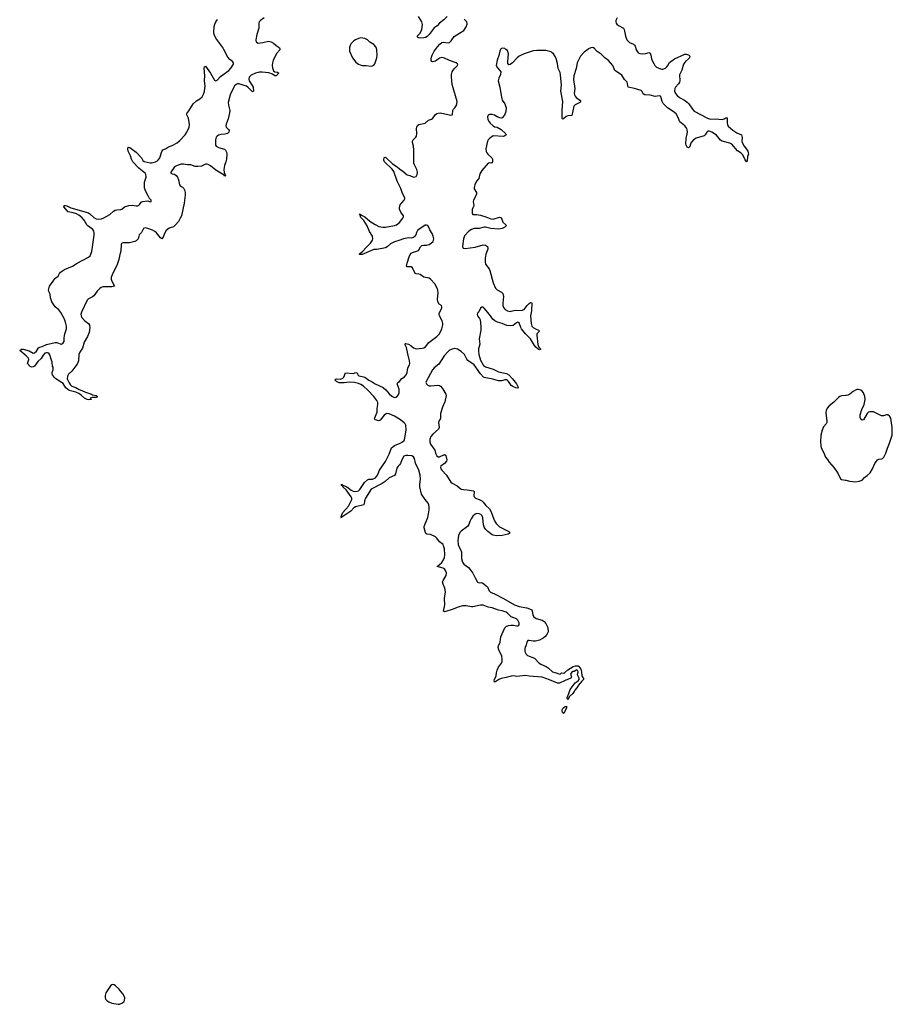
# Model space of a CAD drawing. Header units: inches. Extents: x 2057758 to 2159670, y 827298 to 1016821.
# Tile 73 of 90: x 2107138 to 2120720, y 965131 to 980462. Entities that reach past the tile are written whole.
import ezdxf

# ---------------------------------------------------------------- set-up
doc = ezdxf.new("R2010")
doc.units = ezdxf.units.IN
doc.header["$MEASUREMENT"] = 0
for name, color, linetype in [('C1906', 7, 'Continuous'), ('C1907', 7, 'Continuous'), ('C1916', 7, 'Continuous'), ('C1917', 7, 'Continuous'), ('C1918', 7, 'Continuous'), ('C1927', 7, 'Continuous')]:
    doc.layers.add(name, color=color, linetype=linetype)

msp = doc.modelspace()

# ---------------------------------------------------------------- linework, layer by layer
at = {"layer": 'C1906', "color": 6, "elevation": 500}
msp.add_lwpolyline([(2108590, 965437), (2108570, 965433), (2108550, 965417), (2108480, 965310), (2108470, 965270), (2108470, 965230), (2108476, 965210), (2108492, 965192), (2108527, 965167), (2108572, 965150), (2108670, 965131), (2108690, 965131), (2108730, 965147), (2108757, 965170), (2108769, 965191), (2108772, 965230), (2108761, 965270), (2108749, 965289), (2108710, 965330), (2108679, 965370), (2108630, 965418), (2108610, 965432)], close=True, dxfattribs=at)
at = {"layer": 'C1907', "color": 6, "elevation": 400}
msp.add_lwpolyline([(2110000, 978197), (2109970, 978183), (2109910, 978174), (2109870, 978178), (2109801, 978201), (2109750, 978202), (2109689, 978211), (2109650, 978210), (2109590, 978193), (2109550, 978170), (2109504, 978110), (2109493, 978090), (2109490, 978070), (2109510, 978060), (2109550, 978056), (2109576, 978036), (2109592, 978012), (2109610, 977970), (2109624, 977890), (2109641, 977870), (2109673, 977853), (2109694, 977834), (2109705, 977810), (2109714, 977770), (2109714, 977730), (2109696, 977604), (2109655, 977410), (2109638, 977370), (2109610, 977322), (2109570, 977274), (2109530, 977236), (2109465, 977215), (2109420, 977180), (2109391, 977130), (2109370, 977078), (2109350, 977052), (2109330, 977063), (2109265, 977145), (2109243, 977163), (2109204, 977184), (2109133, 977213), (2109090, 977220), (2109067, 977213), (2109058, 977202), (2109032, 977150), (2109000, 977110), (2108984, 977050), (2108950, 977019), (2108930, 977007), (2108890, 976996), (2108849, 976989), (2108753, 976987), (2108735, 976984), (2108723, 976977), (2108716, 976964), (2108710, 976858), (2108695, 976805), (2108682, 976730), (2108655, 976650), (2108578, 976490), (2108564, 976450), (2108564, 976424), (2108571, 976391), (2108615, 976310), (2108570, 976300), (2108430, 976301), (2108408, 976292), (2108384, 976276), (2108344, 976236), (2108290, 976160), (2108270, 976144), (2108210, 976114), (2108190, 976095), (2108102, 975910), (2108092, 975870), (2108093, 975850), (2108100, 975830), (2108150, 975773), (2108209, 975730), (2108227, 975707), (2108228, 975670), (2108217, 975590), (2108195, 975530), (2108139, 975441), (2108115, 975345), (2108074, 975286), (2108056, 975250), (2108052, 975152), (2108030, 975099), (2108013, 975070), (2107950, 974990), (2107899, 974941), (2107883, 974910), (2107879, 974870), (2107906, 974806), (2107922, 974782), (2107950, 974758), (2108010, 974737), (2108065, 974705), (2108107, 974690), (2108161, 974661), (2108258, 974630), (2108270, 974621), (2108330, 974610), (2108351, 974590), (2108330, 974579), (2108270, 974579), (2108234, 974570), (2108238, 974558), (2108250, 974554), (2108252, 974548), (2108210, 974542), (2108190, 974546), (2108146, 974570), (2108097, 974617), (2108060, 974640), (2108010, 974661), (2107910, 974688), (2107858, 974730), (2107816, 974796), (2107703, 974870), (2107681, 974890), (2107650, 974930), (2107643, 974950), (2107643, 974970), (2107657, 975010), (2107659, 975050), (2107650, 975069), (2107641, 975130), (2107625, 975190), (2107605, 975245), (2107590, 975270), (2107570, 975277), (2107556, 975276), (2107530, 975267), (2107503, 975237), (2107470, 975185), (2107422, 975138), (2107370, 975067), (2107350, 975054), (2107329, 975049), (2107303, 975063), (2107262, 975110), (2107282, 975170), (2107274, 975190), (2107239, 975230), (2107138, 975310), (2107167, 975333), (2107190, 975331), (2107286, 975306), (2107350, 975271), (2107370, 975276), (2107400, 975300), (2107429, 975350), (2107450, 975365), (2107490, 975375), (2107555, 975405), (2107690, 975437), (2107715, 975435), (2107770, 975413), (2107789, 975411), (2107816, 975430), (2107828, 975452), (2107830, 975510), (2107839, 975570), (2107866, 975650), (2107865, 975690), (2107853, 975753), (2107837, 975797), (2107780, 975900), (2107746, 975946), (2107690, 975993), (2107640, 976070), (2107620, 976130), (2107613, 976190), (2107592, 976230), (2107588, 976250), (2107602, 976310), (2107660, 976390), (2107686, 976434), (2107737, 976470), (2107756, 976510), (2107772, 976530), (2107835, 976570), (2107958, 976622), (2108030, 976670), (2108210, 976764), (2108233, 976787), (2108263, 976850), (2108295, 977105), (2108296, 977150), (2108291, 977171), (2108274, 977194), (2108200, 977250), (2108181, 977270), (2108142, 977342), (2108104, 977384), (2108058, 977418), (2108020, 977440), (2107970, 977456), (2107890, 977470), (2107825, 977550), (2107828, 977570), (2107850, 977570), (2107870, 977564), (2107934, 977534), (2108210, 977453), (2108230, 977441), (2108290, 977384), (2108330, 977362), (2108370, 977355), (2108410, 977361), (2108450, 977375), (2108539, 977430), (2108599, 977481), (2108624, 977496), (2108650, 977503), (2108710, 977505), (2108730, 977514), (2108770, 977546), (2108839, 977570), (2108890, 977575), (2108950, 977564), (2108970, 977565), (2108990, 977574), (2109009, 977591), (2109030, 977622), (2109050, 977633), (2109130, 977641), (2109170, 977627), (2109186, 977630), (2109184, 977650), (2109160, 977680), (2109138, 977718), (2109098, 977798), (2109083, 977843), (2109079, 977930), (2109108, 978010), (2109099, 978050), (2109089, 978070), (2109071, 978090), (2108990, 978148), (2108897, 978250), (2108877, 978290), (2108862, 978342), (2108828, 978412), (2108819, 978450), (2108825, 978475), (2108830, 978479), (2108850, 978471), (2108950, 978399), (2109034, 978310), (2109056, 978270), (2109073, 978253), (2109168, 978232), (2109190, 978232), (2109250, 978246), (2109289, 978271), (2109320, 978310), (2109350, 978410), (2109367, 978433), (2109409, 978451), (2109456, 978484), (2109510, 978504), (2109590, 978544), (2109630, 978579), (2109713, 978670), (2109737, 978710), (2109775, 978790), (2109781, 978830), (2109764, 978930), (2109732, 978990), (2109737, 979003), (2109770, 979042), (2109839, 979150), (2109890, 979197), (2109943, 979230), (2109978, 979262), (2109996, 979290), (2110000, 979300)], dxfattribs=at)
at = {"layer": 'C1916', "color": 6, "elevation": 400}
msp.add_lwpolyline([(2115766, 970000), (2115750, 969970), (2115698, 969922), (2115674, 969886), (2115670, 969872), (2115658, 969890), (2115659, 969910), (2115688, 969970), (2115697, 970000)], dxfattribs=at)
msp.add_lwpolyline([(2115610, 969657), (2115590, 969668), (2115580, 969690), (2115580, 969710), (2115589, 969730), (2115610, 969753), (2115630, 969770), (2115650, 969774), (2115648, 969748)], close=True, dxfattribs=at)
at = {"layer": 'C1917', "color": 6}
for points, elevation in [([(2111187, 980000), (2111185, 979990), (2111142, 979938), (2111084, 979830), (2111071, 979790), (2111068, 979750), (2111072, 979710), (2111090, 979663), (2111110, 979649), (2111150, 979646), (2111170, 979630), (2111130, 979590), (2111110, 979589), (2111074, 979614), (2111014, 979634), (2110914, 979646), (2110870, 979645), (2110806, 979630), (2110743, 979597), (2110712, 979568), (2110705, 979530), (2110710, 979510), (2110758, 979438), (2110770, 979410), (2110778, 979350), (2110770, 979336), (2110750, 979348), (2110691, 979411), (2110670, 979425), (2110550, 979464), (2110530, 979462), (2110506, 979450), (2110483, 979430), (2110470, 979410), (2110414, 979290), (2110384, 979170), (2110386, 979130), (2110407, 979050), (2110406, 979010), (2110381, 978919), (2110350, 978837), (2110347, 978810), (2110351, 978790), (2110389, 978750), (2110396, 978736), (2110399, 978730), (2110393, 978710), (2110370, 978691), (2110350, 978683), (2110330, 978678), (2110270, 978676), (2110230, 978664), (2110210, 978650), (2110198, 978630), (2110187, 978590), (2110185, 978510), (2110197, 978490), (2110232, 978472), (2110327, 978447), (2110342, 978430), (2110358, 978398), (2110362, 978370), (2110357, 978290), (2110347, 978250), (2110324, 978190), (2110313, 978130), (2110323, 978083), (2110341, 978030), (2110330, 978027), (2110320, 978040), (2110296, 978056), (2110190, 978117), (2110106, 978186), (2110070, 978207), (2110050, 978212), (2110030, 978211), (2110000, 978197)], 400), ([(2110000, 979300), (2110016, 979344), (2110024, 979430), (2110013, 979510), (2110020, 979590), (2110010, 979706), (2110012, 979728), (2110030, 979736), (2110106, 979630), (2110170, 979520), (2110190, 979508), (2110210, 979520), (2110265, 979575), (2110392, 979668), (2110432, 979710), (2110467, 979770), (2110466, 979790), (2110451, 979810), (2110410, 979842), (2110378, 979878), (2110315, 980000)], 400), ([(2115697, 970000), (2115706, 970030), (2115770, 970118), (2115785, 970135), (2115832, 970168), (2115845, 970190), (2115845, 970210), (2115822, 970262), (2115829, 970310), (2115819, 970330), (2115810, 970337), (2115770, 970315), (2115750, 970313), (2115730, 970304), (2115711, 970270), (2115725, 970230), (2115718, 970210), (2115630, 970175), (2115541, 970130), (2115510, 970131), (2115383, 970183), (2115270, 970222), (2115070, 970240), (2115010, 970251), (2114870, 970235), (2114830, 970243), (2114790, 970242), (2114710, 970217), (2114630, 970202), (2114594, 970186), (2114550, 970156), (2114528, 970148), (2114525, 970165), (2114530, 970190), (2114553, 970247), (2114558, 970290), (2114570, 970331), (2114590, 970381), (2114635, 970445), (2114646, 970470), (2114648, 970508), (2114643, 970550), (2114596, 970650), (2114588, 970688), (2114591, 970710), (2114615, 970770), (2114626, 970850), (2114688, 970990), (2114710, 971014), (2114748, 971030), (2114784, 971036), (2114826, 971034), (2114875, 971025), (2114894, 971026), (2114907, 971033), (2114915, 971050), (2114912, 971070), (2114890, 971110), (2114870, 971134), (2114790, 971163), (2114770, 971179), (2114738, 971218), (2114710, 971238), (2114650, 971256), (2114590, 971267), (2114490, 971305), (2114430, 971315), (2114350, 971347), (2114310, 971346), (2114190, 971321), (2114170, 971320), (2114090, 971336), (2114030, 971336), (2113964, 971316), (2113870, 971278), (2113770, 971247), (2113750, 971243), (2113733, 971250), (2113757, 971350), (2113752, 971450), (2113765, 971555), (2113757, 971610), (2113730, 971670), (2113720, 971710), (2113727, 971730), (2113776, 971810), (2113779, 971850), (2113765, 971885), (2113748, 971910), (2113730, 971921), (2113635, 971950), (2113710, 972008), (2113737, 972050), (2113751, 972090), (2113758, 972130), (2113750, 972221), (2113737, 972270), (2113727, 972290), (2113674, 972334), (2113631, 972390), (2113610, 972409), (2113530, 972445), (2113473, 972453), (2113462, 972462), (2113456, 972476), (2113435, 972550), (2113436, 972570), (2113449, 972611), (2113493, 972710), (2113500, 972770), (2113513, 972830), (2113514, 972874), (2113507, 972907), (2113494, 972934), (2113449, 972989), (2113392, 973072), (2113368, 973188), (2113368, 973230), (2113379, 973310), (2113373, 973370), (2113349, 973450), (2113297, 973557), (2113283, 973630), (2113270, 973654), (2113241, 973670), (2113182, 973678), (2113150, 973678), (2113115, 973665), (2113084, 973610), (2113064, 973550), (2113050, 973530), (2113029, 973511), (2113010, 973479), (2112988, 973390), (2112973, 973367), (2112890, 973329), (2112827, 973273), (2112780, 973240), (2112610, 973151), (2112520, 973010), (2112507, 972970), (2112502, 972918), (2112494, 972906), (2112364, 972876), (2112341, 972859), (2112290, 972809), (2112170, 972725), (2112159, 972721), (2112150, 972709), (2112138, 972710), (2112145, 972715), (2112142, 972722), (2112150, 972750), (2112170, 972786), (2112255, 972885), (2112307, 972990), (2112306, 973010), (2112295, 973030), (2112219, 973139), (2112166, 973190), (2112162, 973202), (2112149, 973210), (2112149, 973230), (2112156, 973216), (2112170, 973216), (2112230, 973186), (2112298, 973138), (2112330, 973122), (2112370, 973116), (2112410, 973128), (2112433, 973147), (2112507, 973253), (2112550, 973299), (2112570, 973307), (2112630, 973310), (2112674, 973330), (2112709, 973370), (2112736, 973450), (2112830, 973582), (2112890, 973696), (2112925, 973795), (2112970, 973830), (2113062, 973870), (2113098, 973890), (2113120, 973910), (2113134, 973946), (2113153, 974073), (2113146, 974150), (2113137, 974170), (2113124, 974184), (2113065, 974230), (2112970, 974289), (2112890, 974323), (2112852, 974328), (2112830, 974322), (2112810, 974306), (2112750, 974225), (2112739, 974221), (2112730, 974217), (2112670, 974230), (2112663, 974250), (2112700, 974350), (2112703, 974410), (2112715, 974470), (2112710, 974501), (2112697, 974530), (2112650, 974594), (2112555, 974695), (2112490, 974757), (2112450, 974781), (2112410, 974797), (2112350, 974811), (2112270, 974820), (2112190, 974809), (2112110, 974808), (2112067, 974830), (2112046, 974850), (2112047, 974853), (2112054, 974866), (2112068, 974872), (2112130, 974867), (2112170, 974882), (2112183, 974897), (2112210, 974961), (2112330, 974955), (2112370, 974966), (2112384, 974964), (2112394, 974954), (2112402, 974930), (2112415, 974915), (2112470, 974907), (2112510, 974894), (2112570, 974847), (2112624, 974824), (2112670, 974790), (2112797, 974737), (2112839, 974699), (2112890, 974635), (2112930, 974602), (2112950, 974588), (2112970, 974580), (2112997, 974583), (2113010, 974591), (2113030, 974615), (2113043, 974650), (2113045, 974670), (2113044, 974710), (2113015, 974790), (2113026, 974810), (2113051, 974830), (2113086, 974874), (2113130, 974902), (2113154, 974930), (2113171, 974970), (2113178, 975042), (2113207, 975090), (2113211, 975109), (2113208, 975150), (2113177, 975257), (2113157, 975357), (2113132, 975410), (2113141, 975419), (2113150, 975421), (2113190, 975412), (2113228, 975390), (2113270, 975350), (2113310, 975336), (2113405, 975345), (2113430, 975353), (2113452, 975368), (2113506, 975434), (2113633, 975530), (2113670, 975569), (2113710, 975650), (2113724, 975710), (2113724, 975730), (2113713, 975773), (2113671, 975850), (2113665, 975870), (2113666, 975890), (2113707, 975970), (2113709, 975990), (2113702, 976010), (2113667, 976030), (2113646, 976070), (2113642, 976110), (2113652, 976210), (2113649, 976249), (2113642, 976270), (2113600, 976350), (2113530, 976423), (2113510, 976438), (2113430, 976453), (2113370, 976492), (2113350, 976501), (2113310, 976502), (2113292, 976512), (2113250, 976599), (2113230, 976611), (2113171, 976611), (2113160, 976630), (2113167, 976670), (2113201, 976770), (2113215, 976805), (2113230, 976824), (2113250, 976838), (2113299, 976850), (2113347, 976870), (2113376, 976924), (2113396, 976944), (2113427, 976953), (2113470, 976952), (2113510, 976961), (2113550, 976986), (2113572, 977010), (2113582, 977050), (2113575, 977090), (2113560, 977130), (2113520, 977190), (2113506, 977230), (2113490, 977258), (2113470, 977264), (2113450, 977263), (2113350, 977196), (2113330, 977177), (2113313, 977150), (2113303, 977110), (2113292, 977090), (2113270, 977072), (2113230, 977059), (2113190, 977063), (2113110, 977049), (2113039, 977021), (2112970, 977005), (2112910, 976973), (2112857, 976923), (2112833, 976910), (2112695, 976885), (2112650, 976881), (2112470, 976808), (2112430, 976803), (2112423, 976810), (2112480, 976860), (2112530, 976916), (2112599, 976981), (2112630, 977028), (2112635, 977050), (2112627, 977090), (2112583, 977163), (2112545, 977250), (2112495, 977335), (2112450, 977384), (2112438, 977418), (2112430, 977423), (2112425, 977435), (2112430, 977441), (2112434, 977434), (2112450, 977430), (2112460, 977420), (2112510, 977394), (2112590, 977324), (2112670, 977272), (2112730, 977242), (2112790, 977229), (2112830, 977232), (2112970, 977258), (2113003, 977270), (2113050, 977302), (2113104, 977370), (2113112, 977390), (2113110, 977410), (2113070, 977467), (2113051, 977510), (2113049, 977530), (2113062, 977578), (2113085, 977610), (2113124, 977650), (2113135, 977670), (2113135, 977690), (2113097, 977757), (2113072, 977832), (2113013, 977950), (2112959, 978099), (2112934, 978134), (2112817, 978250), (2112806, 978274), (2112810, 978318), (2112830, 978321), (2112939, 978219), (2113016, 978170), (2113050, 978138), (2113102, 978102), (2113170, 978047), (2113210, 978035), (2113270, 978008), (2113310, 978019), (2113327, 978050), (2113331, 978090), (2113321, 978130), (2113283, 978203), (2113275, 978230), (2113274, 978434), (2113267, 978490), (2113250, 978550), (2113250, 978570), (2113260, 978590), (2113302, 978630), (2113314, 978650), (2113319, 978690), (2113315, 978770), (2113318, 978790), (2113328, 978812), (2113350, 978831), (2113449, 978851), (2113502, 978898), (2113547, 978913), (2113570, 978927), (2113610, 978984), (2113630, 978999), (2113650, 979006), (2113690, 979010), (2113850, 978977), (2113870, 978981), (2113874, 978986), (2113878, 979050), (2113891, 979069), (2113913, 979090), (2113930, 979118), (2113941, 979150), (2113946, 979190), (2113871, 979451), (2113857, 979570), (2113859, 979610), (2113870, 979650), (2113884, 979676), (2113910, 979709), (2113954, 979750), (2113958, 979770), (2113932, 979792), (2113830, 979825), (2113750, 979861), (2113710, 979871), (2113670, 979862), (2113610, 979817), (2113590, 979809), (2113567, 979807), (2113551, 979811), (2113544, 979824), (2113543, 979863), (2113556, 979910), (2113590, 979972), (2113610, 980000)], 400), ([(2112271, 980000), (2112273, 979970), (2112317, 979870), (2112370, 979802), (2112410, 979770), (2112437, 979757), (2112470, 979748), (2112530, 979749), (2112610, 979740), (2112630, 979742), (2112650, 979755), (2112664, 979776), (2112699, 979870), (2112702, 979910), (2112698, 979990), (2112696, 980000)], 500), ([(2114624, 980000), (2114610, 979973), (2114595, 979905), (2114571, 979830), (2114555, 979750), (2114575, 979710), (2114614, 979670), (2114626, 979650), (2114622, 979610), (2114595, 979550), (2114586, 979510), (2114614, 979410), (2114626, 979310), (2114643, 979230), (2114650, 979209), (2114689, 979149), (2114708, 979090), (2114707, 979033), (2114683, 978977), (2114647, 978933), (2114630, 978930), (2114610, 978933), (2114570, 978950), (2114530, 978973), (2114490, 978984), (2114450, 978984), (2114430, 978975), (2114418, 978950), (2114427, 978910), (2114444, 978870), (2114459, 978850), (2114510, 978807), (2114530, 978796), (2114570, 978786), (2114631, 978750), (2114698, 978690), (2114708, 978670), (2114690, 978652), (2114670, 978643), (2114510, 978653), (2114450, 978613), (2114430, 978590), (2114421, 978570), (2114395, 978450), (2114399, 978410), (2114408, 978390), (2114424, 978370), (2114487, 978310), (2114496, 978290), (2114497, 978250), (2114487, 978233), (2114470, 978230), (2114450, 978233), (2114430, 978227), (2114329, 978111), (2114300, 978060), (2114283, 977990), (2114250, 977948), (2114221, 977890), (2114210, 977850), (2114212, 977830), (2114246, 977770), (2114249, 977750), (2114233, 977710), (2114201, 977650), (2114197, 977630), (2114205, 977570), (2114201, 977550), (2114183, 977510), (2114179, 977470), (2114182, 977442), (2114190, 977427), (2114250, 977427), (2114310, 977418), (2114393, 977393), (2114470, 977361), (2114510, 977358), (2114607, 977387), (2114624, 977384), (2114630, 977381), (2114659, 977310), (2114707, 977270), (2114710, 977250), (2114691, 977230), (2114650, 977213), (2114590, 977199), (2114470, 977213), (2114390, 977230), (2114370, 977229), (2114290, 977209), (2114210, 977208), (2114170, 977195), (2114130, 977168), (2114064, 977096), (2114046, 977050), (2114030, 976930), (2114034, 976914), (2114043, 976903), (2114070, 976897), (2114230, 976920), (2114350, 976957), (2114390, 976950), (2114418, 976930), (2114426, 976910), (2114425, 976890), (2114395, 976810), (2114385, 976750), (2114383, 976690), (2114390, 976653), (2114444, 976584), (2114457, 976557), (2114510, 976365), (2114543, 976283), (2114570, 976253), (2114640, 976220), (2114659, 976199), (2114671, 976150), (2114657, 976050), (2114657, 976010), (2114670, 975978), (2114697, 975950), (2114730, 975929), (2114770, 975920), (2114790, 975921), (2114850, 975940), (2114950, 975932), (2114989, 975951), (2115036, 976010), (2115070, 976044), (2115090, 976056), (2115110, 976055), (2115106, 975930), (2115090, 975850), (2115099, 975730), (2115112, 975692), (2115130, 975670), (2115167, 975647), (2115213, 975630), (2115230, 975610), (2115190, 975570), (2115185, 975550), (2115202, 975402), (2115221, 975361), (2115250, 975330), (2115230, 975322), (2115210, 975329), (2115170, 975363), (2115150, 975387), (2115091, 975491), (2115010, 975568), (2114950, 975650), (2114938, 975670), (2114910, 975742), (2114890, 975751), (2114870, 975741), (2114819, 975701), (2114770, 975693), (2114721, 975701), (2114650, 975730), (2114573, 975753), (2114534, 975774), (2114500, 975800), (2114452, 975870), (2114370, 975971), (2114350, 975984), (2114330, 975983), (2114313, 975970), (2114285, 975915), (2114264, 975890), (2114257, 975870), (2114262, 975850), (2114295, 975810), (2114306, 975790), (2114318, 975690), (2114317, 975630), (2114288, 975490), (2114300, 975410), (2114282, 975338), (2114277, 975303), (2114283, 975250), (2114310, 975162), (2114359, 975079), (2114390, 975056), (2114510, 975018), (2114590, 974981), (2114713, 974953), (2114750, 974932), (2114810, 974870), (2114870, 974790), (2114894, 974750), (2114897, 974730), (2114890, 974726), (2114863, 974730), (2114812, 974750), (2114790, 974764), (2114770, 974790), (2114749, 974829), (2114730, 974846), (2114713, 974853), (2114690, 974852), (2114642, 974838), (2114590, 974840), (2114505, 974865), (2114370, 974890), (2114356, 974896), (2114310, 974947), (2114210, 975088), (2114116, 975156), (2114098, 975178), (2114059, 975250), (2114010, 975296), (2113950, 975333), (2113910, 975342), (2113870, 975334), (2113830, 975315), (2113800, 975290), (2113744, 975230), (2113662, 975098), (2113590, 975039), (2113563, 975010), (2113464, 974830), (2113462, 974810), (2113469, 974790), (2113489, 974770), (2113510, 974761), (2113539, 974759), (2113590, 974767), (2113649, 974769), (2113670, 974766), (2113690, 974757), (2113721, 974721), (2113771, 974630), (2113776, 974610), (2113754, 974510), (2113719, 974430), (2113689, 974330), (2113687, 974253), (2113664, 974210), (2113659, 974190), (2113668, 974110), (2113655, 974085), (2113570, 974010), (2113538, 973970), (2113522, 973930), (2113522, 973890), (2113532, 973850), (2113599, 973759), (2113611, 973710), (2113633, 973670), (2113650, 973657), (2113670, 973655), (2113750, 973690), (2113770, 973675), (2113787, 973610), (2113781, 973590), (2113748, 973550), (2113694, 973510), (2113686, 973490), (2113694, 973470), (2113709, 973450), (2113780, 973370), (2113850, 973260), (2113870, 973245), (2113946, 973206), (2114010, 973153), (2114044, 973144), (2114102, 973142), (2114205, 973125), (2114214, 973110), (2114208, 973050), (2114213, 973030), (2114235, 973010), (2114290, 972990), (2114330, 972968), (2114351, 972951), (2114396, 972896), (2114450, 972845), (2114473, 972810), (2114530, 972661), (2114556, 972616), (2114606, 972566), (2114751, 972490), (2114771, 972470), (2114741, 972450), (2114650, 972431), (2114553, 972427), (2114510, 972434), (2114490, 972442), (2114427, 972490), (2114390, 972530), (2114370, 972560), (2114357, 972597), (2114347, 972707), (2114335, 972735), (2114316, 972756), (2114290, 972770), (2114250, 972774), (2114230, 972765), (2114192, 972730), (2114163, 972690), (2114144, 972650), (2114130, 972599), (2114110, 972570), (2114010, 972497), (2113990, 972475), (2113970, 972430), (2113960, 972350), (2113963, 972290), (2113976, 972250), (2114000, 972210), (2114015, 972170), (2114016, 972070), (2114030, 972015), (2114050, 971985), (2114123, 971930), (2114146, 971906), (2114190, 971844), (2114225, 971770), (2114264, 971704), (2114290, 971693), (2114330, 971698), (2114370, 971675), (2114421, 971630), (2114448, 971568), (2114467, 971547), (2114530, 971520), (2114670, 971450), (2114838, 971350), (2114910, 971323), (2115030, 971305), (2115099, 971279), (2115111, 971271), (2115117, 971257), (2115124, 971190), (2115142, 971162), (2115179, 971139), (2115270, 971110), (2115300, 971090), (2115330, 971061), (2115353, 971010), (2115365, 970950), (2115364, 970930), (2115345, 970890), (2115310, 970850), (2115285, 970830), (2115230, 970800), (2115167, 970787), (2115130, 970787), (2115070, 970797), (2115047, 970793), (2115030, 970770), (2115023, 970730), (2115002, 970670), (2114999, 970650), (2115002, 970622), (2115023, 970583), (2115044, 970564), (2115150, 970520), (2115225, 970445), (2115248, 970428), (2115333, 970390), (2115363, 970370), (2115430, 970310), (2115490, 970294), (2115530, 970275), (2115550, 970273), (2115570, 970290), (2115608, 970288), (2115624, 970296), (2115670, 970341), (2115751, 970391), (2115790, 970402), (2115810, 970403), (2115830, 970399), (2115843, 970390), (2115870, 970351), (2115879, 970330), (2115884, 970310), (2115887, 970247), (2115901, 970221), (2115916, 970210), (2115915, 970190), (2115882, 970158), (2115838, 970102), (2115810, 970056), (2115778, 970022), (2115766, 970000)], 400), ([(2115979, 980000), (2115922, 979958), (2115867, 979893), (2115817, 979790), (2115798, 979702), (2115762, 979590), (2115758, 979530), (2115777, 979390), (2115769, 979310), (2115773, 979290), (2115783, 979270), (2115800, 979250), (2115858, 979210), (2115873, 979190), (2115859, 979170), (2115783, 979137), (2115763, 979117), (2115731, 978969), (2115670, 978965), (2115646, 978954), (2115610, 978924), (2115590, 978914), (2115584, 978924), (2115580, 978950), (2115580, 979050), (2115592, 979190), (2115563, 979350), (2115573, 979447), (2115558, 979598), (2115550, 979637), (2115522, 979702), (2115510, 979781), (2115490, 979857), (2115475, 979890), (2115446, 979930), (2115428, 979948), (2115410, 979959), (2115330, 979982), (2115190, 979983), (2115130, 979977), (2114989, 979931), (2114910, 979894), (2114879, 979870), (2114810, 979792), (2114770, 979764), (2114750, 979759), (2114737, 979777), (2114734, 979810), (2114749, 979930), (2114730, 979984), (2114707, 980000)], 400), ([(2116733, 980000), (2116736, 979990), (2116766, 979946), (2116790, 979934), (2116830, 979929), (2116884, 979936), (2116930, 979952), (2116950, 979941), (2116963, 979910), (2116970, 979852), (2116976, 979836), (2117010, 979781), (2117023, 979750), (2117050, 979721), (2117110, 979694), (2117130, 979689), (2117150, 979690), (2117190, 979709), (2117212, 979728), (2117228, 979750), (2117250, 979796), (2117330, 979851), (2117490, 979926), (2117513, 979927), (2117557, 979910), (2117570, 979890), (2117563, 979870), (2117548, 979850), (2117502, 979810), (2117469, 979770), (2117445, 979675), (2117410, 979601), (2117411, 979510), (2117406, 979490), (2117390, 979463), (2117346, 979410), (2117335, 979390), (2117330, 979350), (2117348, 979310), (2117370, 979283), (2117409, 979250), (2117487, 979207), (2117530, 979175), (2117554, 979150), (2117608, 979070), (2117638, 979038), (2117846, 978926), (2117890, 978913), (2117970, 978918), (2118070, 978910), (2118102, 978918), (2118130, 978934), (2118150, 978936), (2118149, 978849), (2118153, 978830), (2118166, 978806), (2118239, 978739), (2118301, 978701), (2118371, 978670), (2118386, 978626), (2118380, 978570), (2118382, 978550), (2118413, 978493), (2118450, 978447), (2118470, 978414), (2118479, 978390), (2118481, 978370), (2118469, 978331), (2118460, 978260), (2118450, 978248), (2118430, 978279), (2118396, 978356), (2118370, 978384), (2118310, 978421), (2118221, 978521), (2118190, 978540), (2118070, 978569), (2118047, 978587), (2117982, 978662), (2117911, 978711), (2117870, 978726), (2117850, 978724), (2117832, 978710), (2117810, 978670), (2117790, 978654), (2117670, 978618), (2117627, 978593), (2117591, 978550), (2117578, 978522), (2117570, 978489), (2117562, 978478), (2117550, 978464), (2117530, 978475), (2117510, 978507), (2117508, 978528), (2117512, 978610), (2117534, 978710), (2117529, 978749), (2117521, 978770), (2117490, 978808), (2117411, 978871), (2117382, 978950), (2117355, 978995), (2117311, 979031), (2117220, 979090), (2117156, 979156), (2117136, 979190), (2117125, 979245), (2117110, 979269), (2117090, 979276), (2117028, 979268), (2116950, 979287), (2116870, 979292), (2116845, 979305), (2116825, 979345), (2116810, 979358), (2116710, 979390), (2116610, 979410), (2116603, 979430), (2116601, 979470), (2116591, 979490), (2116553, 979533), (2116510, 979596), (2116490, 979615), (2116403, 979670), (2116370, 979746), (2116305, 979825), (2116248, 979868), (2116190, 979925), (2116126, 979966), (2116096, 980000)], 400), ([(2120000, 974610), (2119991, 974609), (2119930, 974606), (2119904, 974596), (2119881, 974579), (2119810, 974504), (2119740, 974450), (2119707, 974413), (2119690, 974375), (2119686, 974334), (2119704, 974216), (2119702, 974190), (2119692, 974170), (2119650, 974121), (2119629, 974071), (2119610, 973990), (2119603, 973890), (2119606, 973830), (2119615, 973795), (2119657, 973717), (2119682, 973650), (2119712, 973612), (2119738, 973570), (2119810, 973490), (2119854, 973430), (2119878, 973390), (2119912, 973312), (2119930, 973302), (2119992, 973292), (2120000, 973290)], 500)]:
    msp.add_lwpolyline(points, dxfattribs=dict(at, elevation=elevation))
at = {"layer": 'C1918', "color": 6}
for points, elevation in [([(2110315, 980000), (2110300, 980030), (2110192, 980172), (2110164, 980230), (2110158, 980270), (2110166, 980354), (2110175, 980390), (2110190, 980430), (2110217, 980463)], 400), ([(2110941, 980490), (2110884, 980450), (2110866, 980430), (2110860, 980410), (2110860, 980330), (2110830, 980230), (2110813, 980150), (2110813, 980130), (2110824, 980110), (2110850, 980098), (2110925, 980105), (2111010, 980126), (2111050, 980119), (2111090, 980097), (2111130, 980058), (2111175, 980030), (2111182, 980022), (2111188, 980010), (2111187, 980000)], 400), ([(2113790, 980510), (2113742, 980458), (2113672, 980410), (2113635, 980365), (2113590, 980335), (2113509, 980231), (2113479, 980201), (2113453, 980187), (2113430, 980180), (2113370, 980173), (2113350, 980177), (2113329, 980190), (2113331, 980210), (2113370, 980254), (2113395, 980310), (2113407, 980387), (2113397, 980430), (2113344, 980510)], 400), ([(2113610, 980000), (2113640, 980040), (2113679, 980081), (2113710, 980104), (2113730, 980110), (2113769, 980109), (2113810, 980099), (2113830, 980106), (2113854, 980130), (2113899, 980201), (2113985, 980250), (2114050, 980294), (2114087, 980350), (2114105, 980390), (2114105, 980410), (2114098, 980430), (2114058, 980470)], 400), ([(2116436, 980490), (2116417, 980450), (2116415, 980430), (2116422, 980410), (2116434, 980390), (2116459, 980370), (2116534, 980330), (2116545, 980310), (2116566, 980206), (2116590, 980148), (2116602, 980130), (2116628, 980108), (2116690, 980080), (2116707, 980067), (2116718, 980050), (2116733, 980000)], 400), ([(2112696, 980000), (2112693, 980013), (2112681, 980041), (2112650, 980073), (2112590, 980110), (2112550, 980150), (2112510, 980167), (2112450, 980178), (2112410, 980170), (2112366, 980150), (2112339, 980130), (2112298, 980090), (2112280, 980060), (2112269, 980030), (2112271, 980000)], 500), ([(2114707, 980000), (2114690, 980011), (2114650, 980017), (2114629, 980010), (2114624, 980000)], 400), ([(2116096, 980000), (2116090, 980007), (2116070, 980022), (2116050, 980028), (2116030, 980026), (2115990, 980008), (2115979, 980000)], 400)]:
    msp.add_lwpolyline(points, dxfattribs=dict(at, elevation=elevation))
at = {"layer": 'C1927', "color": 6, "elevation": 500}
msp.add_lwpolyline([(2120000, 973290), (2120055, 973275), (2120150, 973268), (2120206, 973274), (2120250, 973291), (2120288, 973332), (2120330, 973363), (2120374, 973406), (2120414, 973470), (2120448, 973552), (2120492, 973608), (2120510, 973620), (2120556, 973624), (2120570, 973630), (2120587, 973650), (2120622, 973710), (2120645, 973790), (2120679, 973870), (2120716, 973990), (2120720, 974030), (2120718, 974110), (2120696, 974256), (2120683, 974283), (2120670, 974296), (2120650, 974307), (2120630, 974307), (2120586, 974294), (2120550, 974296), (2120430, 974354), (2120410, 974358), (2120370, 974356), (2120350, 974349), (2120327, 974330), (2120270, 974232), (2120250, 974228), (2120230, 974241), (2120218, 974270), (2120220, 974310), (2120245, 974390), (2120282, 974470), (2120299, 974550), (2120293, 974593), (2120271, 974651), (2120250, 974678), (2120230, 974692), (2120190, 974704), (2120170, 974702), (2120150, 974694), (2120110, 974670), (2120059, 974630), (2120030, 974616), (2120000, 974610)], dxfattribs=at)

doc.saveas('drawing.dxf')
